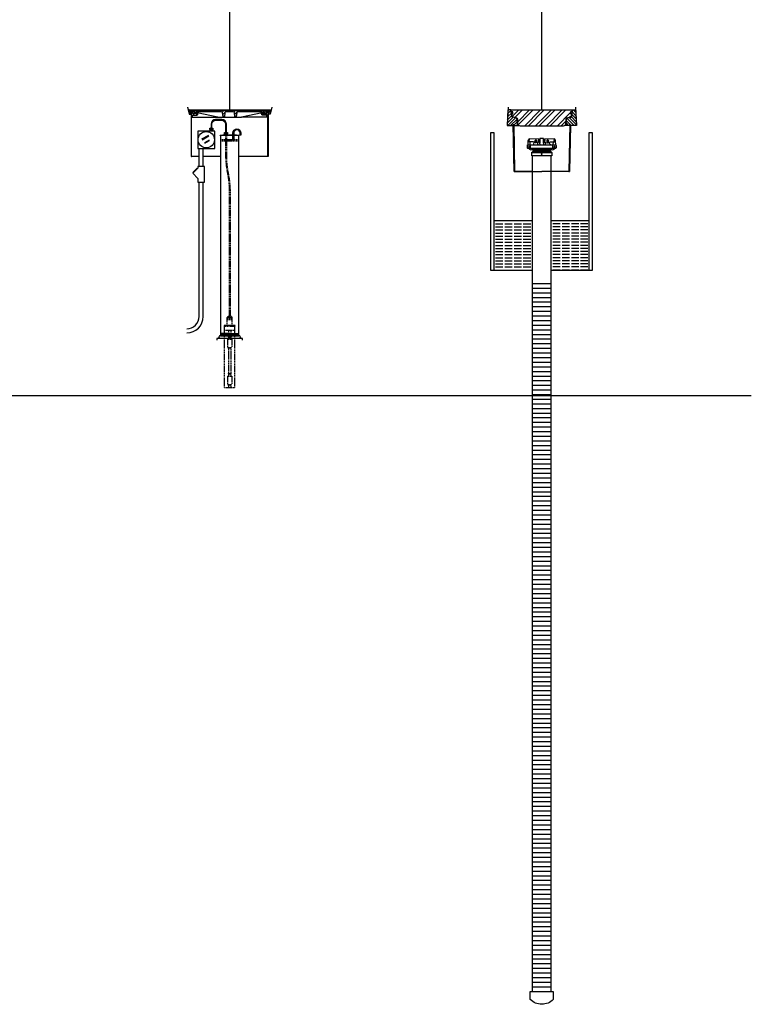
# Model space of a CAD drawing. Extents: x -285 to 5863, y 308 to 3178.
# Tile 200 of 256: x 294 to 472, y 1223 to 1463. Entities that reach past the tile are written whole.
import ezdxf

# ---------------------------------------------------------------- set-up
doc = ezdxf.new("R2010")
doc.units = 0
doc.header["$MEASUREMENT"] = 0
doc.linetypes.add('HIDDEN5', pattern=[0.05, 0.025, -0.025])
doc.layers.get('0').update_dxf_attribs({"color": 255, "linetype": 'CONTINUOUS'})
doc.layers.get('DEFPOINTS').update_dxf_attribs({"linetype": 'CONTINUOUS'})
for name, color, linetype in [('ADAPTOR-RING', 3, 'CONTINUOUS'), ('BENTONITE', 3, 'CONTINUOUS'), ('BENTONITE-HATCH', 2, 'CONTINUOUS'), ('CONDUIT', 2, 'CONTINUOUS'), ('GALV-4-PIPE', 4, 'CONTINUOUS'), ('J-BOX', 2, 'CONTINUOUS'), ('MONITOR-WELL-COVER', 2, 'CONTINUOUS'), ('MONITOR-WELL-COVER-HATCH', 252, 'CONTINUOUS'), ('MONITOR-WELL-MANHOLE', 2, 'CONTINUOUS'), ('MONITOR-WELL-MANHOLE-HATCH', 7, 'CONTINUOUS'), ('PROBE', 2, 'CONTINUOUS'), ('PVC-4', 4, 'CONTINUOUS'), ('PVC-4-HATCH', 7, 'CONTINUOUS'), ('TANK-BUNG-OPENING-4', 3, 'CONTINUOUS'), ('TANK-MANHOLE-18', 2, 'CONTINUOUS'), ('TANK-MANHOLE-COVER-18', 2, 'CONTINUOUS'), ('TANK-MANHOLE-COVER-HATCH-18', 7, 'CONTINUOUS'), ('TANK-MANHOLE-HATCH-18', 7, 'CONTINUOUS'), ('WELL-CAP', 3, 'CONTINUOUS')]:
    doc.layers.add(name, color=color, linetype=linetype)
pattern_1 = [(45, (-1220.6699, 455.6329), (-0.35355339, 0.35355339), [])]

msp = doc.modelspace()

# ---------------------------------------------------------------- hatches: boundary and pattern name
at = {"layer": 'BENTONITE-HATCH', "linetype": 'Continuous'}
h = msp.add_hatch(dxfattribs=at)
h.set_pattern_fill('ACAD_ISO02W100,_I', color=256, scale=0.15, style=2)
h.set_pattern_definition([(0, (421.3877, 1407.7101), (0, 0.75), [1.8, -0.45])])
h.paths.add_polyline_path([(419.13773, 1413.71013), (409.79693, 1413.71013), (409.79693, 1401.71013), (419.13773, 1401.71013)])
h = msp.add_hatch(dxfattribs=at)
h.set_pattern_fill('ACAD_ISO02W100,_I', color=256, scale=0.15, style=2)
h.set_pattern_definition([(180, (421.3877, 1407.7101), (0, 0.75), [1.8, -0.45])])
h.paths.add_polyline_path([(423.63773, 1413.71013), (432.97853, 1413.71013), (432.97853, 1401.71013), (423.63773, 1401.71013)])
at = {"layer": 'MONITOR-WELL-COVER-HATCH'}
h = msp.add_hatch(dxfattribs=at)
h.set_pattern_fill('ANSI32', color=256, scale=5, style=0)
h.set_pattern_definition([(45, (-1552.9905, 455.633), (-1.3258252, 1.3258252), []), (45, (-1552.1066, 455.633), (-1.3258252, 1.3258252), [])])
edge = h.paths.add_edge_path()
edge.add_line((416.18352, 1436.72047), (426.59194, 1436.72047))
edge.add_arc((426.59194, 1437.31102), 0.59055, 270, 357.0001562)
edge.add_line((427.18168, 1437.28011), (427.24086, 1438.40931))
edge.add_arc((427.47675, 1438.39695), 0.23622, 465, 537.0001562, ccw=False)
edge.add_line((427.41562, 1438.62512), (428.36823, 1438.88038))
edge.add_arc((428.26634, 1439.26066), 0.3937, 285, 353.6889707)
edge.add_line((428.65765, 1439.21738), (428.71242, 1439.71259))
edge.add_line((428.71242, 1439.71259), (428.39746, 1439.71259))
edge.add_line((428.39746, 1439.71259), (428.39746, 1440.18503))
edge.add_line((428.39746, 1440.18503), (428.81084, 1440.18503))
edge.add_line((428.81084, 1440.18503), (428.81084, 1440.55905))
edge.add_line((428.81084, 1440.55905), (428.7597, 1440.64763))
edge.add_line((428.7597, 1440.64763), (414.01576, 1440.64763))
edge.add_line((414.01576, 1440.64763), (413.96462, 1440.55905))
edge.add_line((413.96462, 1440.55905), (413.96462, 1440.18503))
edge.add_line((413.96462, 1440.18503), (414.378, 1440.18503))
edge.add_line((414.378, 1440.18503), (414.378, 1439.71259))
edge.add_line((414.378, 1439.71259), (414.06304, 1439.71259))
edge.add_line((414.06304, 1439.71259), (414.11781, 1439.21738))
edge.add_arc((414.50912, 1439.26066), 0.3937, 186.3110293, 255)
edge.add_line((414.40723, 1438.88038), (415.35984, 1438.62512))
edge.add_arc((415.29871, 1438.39695), 0.23622, 362.9998438, 435, ccw=False)
edge.add_line((415.5346, 1438.40931), (415.59378, 1437.28011))
edge.add_arc((416.18352, 1437.31102), 0.59055, 182.9998438, 270)
at = {"layer": 'MONITOR-WELL-MANHOLE-HATCH'}
h = msp.add_hatch(dxfattribs=at)
h.set_pattern_fill('LINE', color=256, scale=4, angle=45, style=0)
h.set_pattern_definition([(45, (451.0699, 1481.1902), (-0.3535534, 0.3535534), [])])
h.paths.add_polyline_path([(415.40515, 1438.32449, 0.324919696), (415.11389, 1438.68418), (414.24776, 1438.91625, -0.315298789), (414.07358, 1439.12384), (414.00399, 1439.91929), (413.92525, 1440.05567), (413.92525, 1440.27362), (413.87077, 1440.58257, 0.363970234), (413.79323, 1440.64763), (413.13785, 1440.64763), (412.93977, 1436.86811), (414.35603, 1436.86811), (414.39769, 1437.10433), (414.63391, 1437.10433), (414.67556, 1436.86811), (415.48148, 1436.86811)])
h = msp.add_hatch(dxfattribs=at)
h.set_pattern_fill('LINE', color=256, scale=4, angle=135, style=0)
h.set_pattern_definition([(135, (-1552.99046, 455.6329), (-0.35355339, -0.35355339), [])])
h.paths.add_polyline_path([(429.63762, 1440.64763), (428.98223, 1440.64763, 0.363970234), (428.90469, 1440.58257), (428.85021, 1440.27362), (428.85021, 1440.05567), (428.77147, 1439.91929), (428.70188, 1439.12384, -0.315298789), (428.5277, 1438.91625), (427.66157, 1438.68418, 0.324919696), (427.37031, 1438.32449), (427.29398, 1436.86811), (428.0999, 1436.86811), (428.14155, 1437.10433), (428.33828, 1437.10433), (428.37777, 1437.10433), (428.41943, 1436.86811), (429.83569, 1436.86811)])
at = {"layer": 'TANK-MANHOLE-COVER-HATCH-18', "linetype": 'Continuous'}
h = msp.add_hatch(dxfattribs=at)
h.set_pattern_fill('LINE', color=256, scale=4, angle=45, style=0)
h.set_pattern_definition(pattern_1)
h.paths.add_polyline_path([(335.68627, 1440.5547), (335.69181, 1440.4909), (335.78373, 1440.23904, 0.315058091), (335.8718, 1440.17743), (336.62389, 1440.17743, -0.20068244), (336.69064, 1440.14952), (336.79018, 1440.04861, 0.20068244), (336.85692, 1440.0207), (337.19673, 1440.0207), (337.53653, 1440.0207, 0.200679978), (337.60327, 1440.04861), (337.70282, 1440.14952, -0.200679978), (337.76956, 1440.17743), (343.48823, 1440.17743, -0.383366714), (343.73682, 1439.954), (343.8323, 1439.06045, 0.383366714), (343.98767, 1438.9208), (344.01449, 1438.9208, 0.383366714), (344.16986, 1439.06045), (344.2653, 1439.95365, -0.383769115), (344.51428, 1440.17743), (346.37704, 1440.17743, -0.38581775), (346.62759, 1439.95187), (346.7214, 1439.06069, 0.383818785), (346.87679, 1438.9208), (346.90506, 1438.9208, 0.383818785), (347.06045, 1439.06069), (347.15444, 1439.95361, -0.383818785), (347.40307, 1440.17743), (353.12314, 1440.17743, -0.200679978), (353.18988, 1440.14952), (353.28943, 1440.04861, 0.200679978), (353.35617, 1440.0207), (353.69597, 1440.0207), (354.03578, 1440.0207, 0.20068244), (354.10252, 1440.04861), (354.20206, 1440.14952, -0.20068244), (354.2688, 1440.17743), (355.01951, 1440.17743, 0.315056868), (355.10758, 1440.23904), (355.1995, 1440.4909), (355.20505, 1440.5547), (345.44635, 1440.5547)])
at = {"layer": 'TANK-MANHOLE-HATCH-18', "linetype": 'Continuous'}
h = msp.add_hatch(dxfattribs=at)
h.set_pattern_fill('LINE', color=256, scale=4, angle=45, style=0)
h.set_pattern_definition(pattern_1)
h.paths.add_polyline_path([(336.2175, 1439.36596), (336.25216, 1438.97774, 0.458065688), (336.32905, 1438.92254, 0.469140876), (336.4061, 1438.98002), (336.42004, 1439.24483, -0.398894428), (336.54487, 1439.36326), (337.47275, 1439.36326, 0.398050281), (337.65996, 1439.54036), (337.67108, 1439.74052), (336.44496, 1439.74052), (336.42553, 1440.11815, 0.399230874), (336.36311, 1440.17743), (336.28409, 1440.17743, 0.39953151), (336.22167, 1440.11808), (336.21552, 1439.99613, -0.39953151), (336.07507, 1439.86258), (335.8968, 1439.86258, -0.348582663), (335.8055, 1439.93504), (335.65593, 1440.57633, 0.346992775), (335.56555, 1440.64763), (335.38246, 1440.64763), (335.6003, 1439.70829, 0.348183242), (335.72207, 1439.61153), (336.0025, 1439.61153, -0.400208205), (336.09685, 1439.52228), (336.10237, 1439.4229), (336.15525, 1439.4229, -0.38836603)])
h = msp.add_hatch(dxfattribs=at)
h.set_pattern_fill('LINE', color=256, scale=4, angle=135, style=0)
h.set_pattern_definition([(135, (-1220.6699, 455.6329), (-0.35355339, -0.35355339), [])])
h.paths.add_polyline_path([(354.67579, 1439.99613), (354.66964, 1440.11808, 0.39953151), (354.60722, 1440.17743), (354.5282, 1440.17743, 0.399230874), (354.46579, 1440.11815), (354.44635, 1439.74052), (353.22023, 1439.74052), (353.23135, 1439.54036, 0.398050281), (353.41856, 1439.36326), (354.34644, 1439.36326, -0.398894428), (354.47127, 1439.24483), (354.48521, 1438.98002, 0.469140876), (354.56226, 1438.92254, 0.458065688), (354.63915, 1438.97774), (354.67381, 1439.36596, -0.38836603), (354.73606, 1439.4229), (354.78894, 1439.4229), (354.79446, 1439.52228, -0.400208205), (354.88881, 1439.61153), (355.16924, 1439.61153, 0.348183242), (355.29101, 1439.70829), (355.50885, 1440.64763), (355.32576, 1440.64763, 0.346992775), (355.23539, 1440.57633), (355.08581, 1439.93504, -0.348582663), (354.99451, 1439.86258), (354.81624, 1439.86258, -0.39953151)])

# ---------------------------------------------------------------- linework, layer by layer
for p, q in [((345.44566, 1440.64763), (345.44566, 1528.05582)), ((421.38773, 1440.64763), (421.38773, 1528.05582)), ((472.38291, 1371.1562), (-285.29829, 1371.1562))]:
    msp.add_line(p, q)
at = {"layer": 'ADAPTOR-RING', "color": 7}
for p, q in [((423.81401, 1430.29648), (418.96145, 1430.29648)), ((419.13689, 1430.46995), (423.63857, 1430.46995)), ((419.26193, 1431.03934), (423.51353, 1431.03934)), ((419.26193, 1430.68648), (423.51353, 1430.68648))]:
    msp.add_line(p, q, dxfattribs=at)
at = {"layer": 'ADAPTOR-RING', "linetype": 'Continuous'}
msp.add_line((418.96145, 1430.29648), (423.81401, 1430.29648), dxfattribs=at)
at = {"layer": 'ADAPTOR-RING'}
msp.add_lwpolyline([(419.0907, 1431.28297), (423.6853, 1431.28297), (423.638, 1431.25554), (423.6853, 1431.28297), (423.63812, 1431.25561, 0.26744243), (423.51353, 1431.03934), (423.51353, 1430.68648, 0.267926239), (423.63851, 1430.46998), (423.75152, 1430.40473, -0.267926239), (423.81401, 1430.29648), (423.81401, 1429.47855), (418.96145, 1429.47855), (418.96145, 1430.29648, -0.267926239), (419.02394, 1430.40473), (419.13695, 1430.46998, 0.267926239), (419.26193, 1430.68648), (419.26193, 1431.03934, 0.26744243), (419.13734, 1431.25561), (419.09016, 1431.28297), (419.13746, 1431.25554), (419.09016, 1431.28297)], format="xyb", dxfattribs=at)
at = {"layer": 'ADAPTOR-RING', "linetype": 'Continuous'}
msp.add_lwpolyline([(421.49665, 1429.88761), (421.44219, 1429.98194), (421.33327, 1429.98194), (421.27881, 1429.88761), (421.33327, 1429.79328), (421.44219, 1429.79328)], close=True, dxfattribs=at)
at = {"layer": 'BENTONITE', "linetype": 'Continuous'}
for p, q in [((419.13773, 1413.71013), (409.79693, 1413.71013)), ((432.85943, 1413.71013), (423.63773, 1413.71013))]:
    msp.add_line(p, q, dxfattribs=at)
for points in [[(409.79693, 1401.71013), (409.79693, 1435.03819), (408.95318, 1435.03819), (408.95318, 1401.71013), (419.13773, 1401.71013)], [(423.63773, 1401.71013), (433.70318, 1401.71013), (433.70318, 1435.03819), (432.85943, 1435.03819), (432.85943, 1401.71013)]]:
    msp.add_lwpolyline(points, dxfattribs=at)
at = {"layer": 'CONDUIT'}
for p, q in [((338.00379, 1426.88921), (338.00379, 1431.30023)), ((339.00379, 1426.88921), (339.00379, 1431.30023)), ((338.00379, 1390.41912), (338.00379, 1423.11132)), ((339.00379, 1390.41912), (339.00379, 1423.11132))]:
    msp.add_line(p, q, dxfattribs=at)
msp.add_lwpolyline([(337.72598, 1426.51447), (336.46887, 1425.25735), (337.72598, 1424.00023), (337.72598, 1423.11132), (339.28159, 1423.11132), (339.28159, 1426.88921), (337.72598, 1426.88921)], close=True, dxfattribs=at)
msp.add_lwpolyline([(337.60813, 1426.39661), (337.52956, 1426.47518), (336.50815, 1425.45377), (336.58672, 1425.3752)], dxfattribs=at)
for radius in [3, 4]:
    msp.add_arc((335.00379, 1390.41912), radius, 270, 0, dxfattribs=at)
at = {"layer": 'DEFPOINTS'}
for points in [[(335.16375, 1441.30472), (335.62285, 1439.5896), (336.00874, 1439.5896), (336.05357, 1439.56282), (336.08008, 1439.5129), (336.08008, 1432.38385)], [(335.17, 1441.30472), (335.62909, 1439.5896), (336.01498, 1439.5896), (336.05981, 1439.56282), (336.08632, 1439.5129), (336.08632, 1432.38385)], [(335.17, 1441.30472), (335.62909, 1439.5896), (336.01498, 1439.5896), (336.05981, 1439.56282), (336.08632, 1439.5129), (336.08632, 1432.38385)], [(355.71632, 1441.30472), (355.25722, 1439.5896), (354.87133, 1439.5896), (354.8265, 1439.56282), (354.8, 1439.5129), (354.8, 1432.38385)], [(355.72256, 1441.30472), (355.26347, 1439.5896), (354.87758, 1439.5896), (354.83274, 1439.56282), (354.80624, 1439.5129), (354.80624, 1432.38385)], [(355.72256, 1441.30472), (355.26347, 1439.5896), (354.87758, 1439.5896), (354.83274, 1439.56282), (354.80624, 1439.5129), (354.80624, 1432.38385)], [(413.1743, 1441.34329), (412.93977, 1436.86811), (414.42349, 1436.86811), (414.63776, 1425.70713), (414.79398, 1425.71013), (421.38773, 1425.71013)], [(429.60116, 1441.34329), (429.83569, 1436.86811), (428.35197, 1436.86811), (428.1377, 1425.70713), (427.98148, 1425.71013), (421.38773, 1425.71013)]]:
    msp.add_lwpolyline(points, dxfattribs=at)
at = {"layer": 'GALV-4-PIPE', "color": 7}
for p, q in [((347.07542, 1434.47365), (343.80256, 1434.47365)), ((345.44011, 1386.3165), (343.19011, 1386.24071)), ((347.69011, 1386.26721), (343.19011, 1386.11564)), ((347.69011, 1386.14214), (343.19011, 1385.99057)), ((347.69011, 1386.01707), (343.19011, 1385.8655)), ((347.69011, 1385.892), (343.19011, 1385.74043)), ((347.69011, 1385.76693), (345.31511, 1385.68693))]:
    msp.add_line(p, q, dxfattribs=at)
at = {"layer": 'GALV-4-PIPE', "color": 7, "linetype": 'HIDDEN5'}
for p, q in [((343.19011, 1433.41115), (347.69011, 1433.41115)), ((343.19011, 1433.16115), (347.69011, 1433.16115))]:
    msp.add_line(p, q, dxfattribs=at)
at = {"layer": 'GALV-4-PIPE'}
msp.add_lwpolyline([(347.01292, 1434.41115), (347.07542, 1434.47365), (347.75037, 1434.47365), (347.75037, 1434.41115), (343.12761, 1434.41115), (343.12761, 1434.47365), (343.80256, 1434.47365), (343.86506, 1434.41115)], dxfattribs=at)
msp.add_lwpolyline([(343.19011, 1385.68696), (343.19011, 1385.68696), (347.69011, 1385.68696), (347.69011, 1385.68696), (347.69011, 1434.41115), (343.19011, 1434.41115)], close=True, dxfattribs=at)
at = {"layer": 'J-BOX', "color": 7}
for p, q in [((338.6898, 1433.5875), (340.34219, 1434.49285)), ((338.73537, 1433.40613), (340.38776, 1434.31149)), ((339.39072, 1432.75884), (340.53008, 1433.3831)), ((339.40201, 1432.57748), (340.55991, 1433.21189))]:
    msp.add_line(p, q, dxfattribs=at)
at = {"layer": 'J-BOX'}
msp.add_lwpolyline([(341.84834, 1431.35578), (341.84834, 1435.43342, 0.414213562), (341.79279, 1435.48897), (337.71515, 1435.48897, 0.414213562), (337.6596, 1435.43342), (337.6596, 1431.35578, 0.414213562), (337.71515, 1431.30023), (341.79279, 1431.30023, 0.414213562)], format="xyb", close=True, dxfattribs=at)
msp.add_circle((339.75397, 1433.3946), 1.98948, dxfattribs=at)
at = {"layer": 'MONITOR-WELL-COVER', "linetype": 'Continuous'}
msp.add_lwpolyline([(426.59194, 1436.72047), (416.18352, 1436.72047, -0.398960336), (415.59378, 1437.28011), (415.5346, 1438.40931, 0.32492045), (415.35984, 1438.62512), (414.40723, 1438.88038, -0.309020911), (414.11781, 1439.21738), (414.06304, 1439.71259), (414.378, 1439.71259), (414.378, 1440.18503), (413.96462, 1440.18503), (413.96462, 1440.55905), (414.01576, 1440.64763), (428.7597, 1440.64763), (428.81084, 1440.55905), (428.81084, 1440.18503), (428.39746, 1440.18503), (428.39746, 1439.71259), (428.71242, 1439.71259), (428.65765, 1439.21738, -0.309020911), (428.36823, 1438.88038), (427.41562, 1438.62512, 0.32492045), (427.24086, 1438.40931), (427.18168, 1437.28011, -0.398960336)], format="xyb", close=True, dxfattribs=at)
at = {"layer": 'MONITOR-WELL-MANHOLE', "color": 7}
for p, q in [((413.79323, 1440.64763), (428.98223, 1440.64763)), ((415.48148, 1436.86811), (415.79291, 1436.86811)), ((427.29398, 1436.86811), (426.98255, 1436.86811))]:
    msp.add_line(p, q, dxfattribs=at)
at = {"layer": 'MONITOR-WELL-MANHOLE', "color": 7, "linetype": 'Continuous'}
for p, q in [((419.13773, 1425.71013), (414.79398, 1425.71013)), ((427.98148, 1425.71013), (423.63773, 1425.71013))]:
    msp.add_line(p, q, dxfattribs=at)
at = {"layer": 'MONITOR-WELL-MANHOLE', "linetype": 'Continuous'}
for points in [[(414.63391, 1437.10433), (414.67556, 1436.86811), (415.48148, 1436.86811), (415.40515, 1438.32449, 0.324919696), (415.11389, 1438.68418), (414.24776, 1438.91625, -0.315298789), (414.07358, 1439.12384), (414.00399, 1439.91929), (413.92525, 1440.05567), (413.92525, 1440.27362), (413.87077, 1440.58257, 0.363970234), (413.79323, 1440.64763), (413.13785, 1440.64763), (412.93977, 1436.86811), (414.35603, 1436.86811), (414.39769, 1437.10433)], [(428.14155, 1437.10433), (428.0999, 1436.86811), (427.29398, 1436.86811), (427.37031, 1438.32449, -0.324919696), (427.66157, 1438.68418), (428.5277, 1438.91625, 0.315298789), (428.70188, 1439.12384), (428.77147, 1439.91929), (428.85021, 1440.05567), (428.85021, 1440.27362), (428.90469, 1440.58257, -0.363970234), (428.98223, 1440.64763), (429.63762, 1440.64763), (429.83569, 1436.86811), (428.41943, 1436.86811), (428.37777, 1437.10433)]]:
    msp.add_lwpolyline(points, format="xyb", close=True, dxfattribs=at)
for points in [[(414.57523, 1437.10433), (414.79398, 1425.71013), (414.63776, 1425.70713), (414.41901, 1437.10133)], [(428.20023, 1437.10433), (427.98148, 1425.71013), (428.1377, 1425.70713), (428.35645, 1437.10133)]]:
    msp.add_lwpolyline(points, close=True, dxfattribs=at)
at = {"layer": 'PROBE'}
for p, q in [((340.75973, 1435.64648), (340.75973, 1435.85769)), ((341.24858, 1435.64648), (341.24858, 1435.85769)), ((344.2996, 1434.63115), (344.2996, 1434.84237)), ((344.78845, 1434.63115), (344.78845, 1434.84237))]:
    msp.add_line(p, q, dxfattribs=at)
at = {"layer": 'PROBE', "color": 7}
for p, q in [((341.24858, 1435.75208), (340.75973, 1435.75208)), ((344.78845, 1434.73676), (344.2996, 1434.73676))]:
    msp.add_line(p, q, dxfattribs=at)
at = {"layer": 'PROBE', "color": 1, "linetype": 'HIDDEN5'}
for p, q in [((344.81511, 1388.31869), (344.81511, 1390.20619)), ((344.81511, 1389.95619), (346.06511, 1389.95619)), ((344.81511, 1389.70619), (346.06511, 1389.70619)), ((345.34636, 1390.45619), (345.53386, 1390.45619)), ((345.44011, 1390.08119), (345.44011, 1389.95619)), ((346.06511, 1388.31869), (346.06511, 1390.20619)), ((344.12761, 1388.31869), (346.75261, 1388.31869)), ((344.12761, 1388.06869), (344.12761, 1388.31869)), ((344.12761, 1388.06869), (346.75261, 1388.06869)), ((344.19011, 1388.31869), (346.69011, 1388.31869)), ((344.19011, 1373.1562), (344.19011, 1388.06869)), ((344.19011, 1387.06869), (346.69011, 1387.06869)), ((345.19011, 1387.06869), (345.19011, 1385.58901)), ((345.69011, 1387.06869), (345.69011, 1385.58901)), ((346.69011, 1373.1562), (346.69011, 1388.06869)), ((346.75261, 1388.06869), (346.75261, 1388.31869)), ((344.94011, 1384.90619), (345.94011, 1384.90619)), ((344.94011, 1384.90619), (344.94011, 1382.90619)), ((345.06511, 1385.58901), (345.06511, 1385.46401)), ((345.81511, 1385.58901), (345.06511, 1385.58901)), ((345.06511, 1385.46401), (345.81511, 1385.46401)), ((345.19011, 1385.43931), (345.19011, 1384.90619)), ((345.69011, 1385.43931), (345.69011, 1384.90619)), ((345.81511, 1385.58901), (345.81511, 1385.46401)), ((345.94011, 1384.90619), (345.94011, 1382.90619)), ((344.94011, 1382.90619), (345.94011, 1382.90619)), ((345.06511, 1382.90619), (345.06511, 1382.78119)), ((345.06511, 1382.78119), (345.81511, 1382.78119)), ((345.19011, 1382.78119), (345.19011, 1376.58901)), ((345.69011, 1382.78119), (345.69011, 1376.58901)), ((345.81511, 1382.90619), (345.81511, 1382.78119)), ((344.94011, 1375.9062), (345.94011, 1375.9062)), ((344.94011, 1375.9062), (344.94011, 1373.9062)), ((345.06511, 1376.58901), (345.06511, 1376.46401)), ((345.06511, 1376.58901), (345.81511, 1376.58901)), ((345.06511, 1376.46401), (345.81511, 1376.46401)), ((345.19011, 1376.46401), (345.19011, 1375.9062)), ((345.19011, 1376.46401), (345.19011, 1375.9062)), ((345.69011, 1376.46401), (345.69011, 1375.9062)), ((345.69011, 1376.46401), (345.69011, 1375.9062)), ((345.81511, 1376.58901), (345.81511, 1376.46401)), ((345.94011, 1375.9062), (345.94011, 1373.9062)), ((344.19011, 1373.1562), (346.69011, 1373.1562)), ((344.94011, 1373.9062), (345.94011, 1373.9062)), ((345.06511, 1373.9062), (345.06511, 1373.7812)), ((345.06511, 1373.7812), (345.81511, 1373.7812)), ((345.19011, 1373.7812), (345.19011, 1373.1562)), ((345.69011, 1373.7812), (345.69011, 1373.1562)), ((345.81511, 1373.9062), (345.81511, 1373.7812))]:
    msp.add_line(p, q, dxfattribs=at)
at = {"layer": 'PROBE'}
msp.add_lwpolyline([(344.63273, 1435.19256), (344.63273, 1437.21038, 0.414213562), (343.53898, 1438.30413), (341.99911, 1438.30413, 0.414213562), (340.90536, 1437.21038), (340.90536, 1436.20788), (341.09286, 1436.20788), (341.09286, 1437.21038, -0.414213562), (341.99911, 1438.11663), (343.53898, 1438.11663, -0.414213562), (344.44523, 1437.21038), (344.44523, 1435.19256)], format="xyb", close=True, dxfattribs=at)
for points in [[(341.48586, 1435.48897), (341.48586, 1435.64648), (340.50227, 1435.64648), (340.50227, 1435.48897)], [(345.02573, 1434.47365), (345.02573, 1434.63115), (344.04214, 1434.63115), (344.04214, 1434.46951)]]:
    msp.add_lwpolyline(points, dxfattribs=at)
at = {"layer": 'PROBE', "color": 7}
for points in [[(340.65015, 1436.20788, 0.414213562), (340.6189, 1436.17663), (340.6189, 1435.88894, 0.414213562), (340.65015, 1435.85769)], [(340.77775, 1436.20788, -0.414213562), (340.809, 1436.17663), (340.809, 1435.88894, -0.414213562), (340.77775, 1435.85769)], [(340.84025, 1436.20788, 0.414213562), (340.809, 1436.17663), (340.809, 1435.88894, 0.414213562), (340.84025, 1435.85769)], [(341.15797, 1436.20788, -0.414213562), (341.18922, 1436.17663), (341.18922, 1435.88894, -0.414213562), (341.15797, 1435.85769)], [(341.22047, 1436.20788, 0.414213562), (341.18922, 1436.17663), (341.18922, 1435.88894, 0.414213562), (341.22047, 1435.85769)], [(341.34807, 1436.20788, -0.414213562), (341.37932, 1436.17663), (341.37932, 1435.88894, -0.414213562), (341.34807, 1435.85769)], [(344.19002, 1435.19256, 0.414213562), (344.15877, 1435.16131), (344.15877, 1434.87362, 0.414213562), (344.19002, 1434.84237)], [(344.31762, 1435.19256, -0.414213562), (344.34887, 1435.16131), (344.34887, 1434.87362, -0.414213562), (344.31762, 1434.84237)], [(344.38012, 1435.19256, 0.414213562), (344.34887, 1435.16131), (344.34887, 1434.87362, 0.414213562), (344.38012, 1434.84237)], [(344.69784, 1435.19256, -0.414213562), (344.72909, 1435.16131), (344.72909, 1434.87362, -0.414213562), (344.69784, 1434.84237)], [(344.76034, 1435.19256, 0.414213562), (344.72909, 1435.16131), (344.72909, 1434.87362, 0.414213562), (344.76034, 1434.84237)], [(344.88794, 1435.19256, -0.414213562), (344.91919, 1435.16131), (344.91919, 1434.87362, -0.414213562), (344.88794, 1434.84237)]]:
    msp.add_lwpolyline(points, format="xyb", dxfattribs=at)
at = {"layer": 'PROBE'}
for points in [[(340.6189, 1436.20788), (341.37932, 1436.20788), (341.37932, 1435.85769), (340.6189, 1435.85769)], [(344.15877, 1435.19256), (344.91919, 1435.19256), (344.91919, 1434.84237), (344.15877, 1434.84237)]]:
    msp.add_lwpolyline(points, close=True, dxfattribs=at)
at = {"layer": 'PROBE', "color": 1, "linetype": 'HIDDEN5', "flags": 128}
for points in [[(344.44676, 1434.41115), (344.44708, 1429.75116, 0.045931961), (344.8764, 1425.33743, -0.047174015), (345.34636, 1420.89261), (345.34636, 1411.36948), (345.34636, 1394.3736), (345.34636, 1390.45619)], [(344.63426, 1434.41115), (344.63454, 1429.7613, 0.045965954), (345.05946, 1425.37843, -0.047112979), (345.53386, 1420.88078), (345.53386, 1410.93879), (345.53386, 1393.94291), (345.53386, 1390.45619)]]:
    msp.add_lwpolyline(points, format="xyb", dxfattribs=at)
at = {"layer": 'PROBE', "color": 2}
msp.add_lwpolyline([(346.24372, 1434.47365), (346.24372, 1435.04273, -1), (348.18122, 1435.04273), (348.18122, 1434.47365), (347.99372, 1434.47365), (347.99372, 1435.04273, 1), (346.43122, 1435.04273), (346.43122, 1434.47365), (346.43122, 1433.24799), (346.24372, 1433.24799)], format="xyb", close=True, dxfattribs=at)
at = {"layer": 'PROBE', "linetype": 'Continuous'}
for centre in [(340.65015, 1435.88894), (344.19002, 1434.87362)]:
    msp.add_arc(centre, 0.03125, 180, 270, dxfattribs=at)
at = {"layer": 'PROBE', "color": 1, "linetype": 'HIDDEN5'}
for centre, radius, start, end in [((345.32015, 1389.82242), 0.63431, 87.6324466, 142.7698007), ((345.12761, 1389.73829), 0.46394, 47.6561357, 132.3438643), ((345.75261, 1389.73829), 0.46394, 47.6561357, 132.3438643), ((345.56006, 1389.82242), 0.63431, 37.2301993, 92.3675534)]:
    msp.add_arc(centre, radius, start, end, dxfattribs=at)
at = {"layer": 'PVC-4'}
for p, q in [((419.13773, 1226.31885), (419.13773, 1429.47855)), ((423.63773, 1226.31885), (423.63773, 1429.47855))]:
    msp.add_line(p, q, dxfattribs=at)
msp.add_lwpolyline([(424.20023, 1224.3501, -0.420204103), (418.57523, 1224.3501), (418.57523, 1226.31885), (424.20023, 1226.31885)], format="xyb", close=True, dxfattribs=at)
at = {"layer": 'PVC-4-HATCH', "linetype": 'Continuous'}
for points in [[(419.13773, 1398.44385), (423.63773, 1398.44385)], [(419.13773, 1397.31885), (423.63773, 1397.31885)], [(419.13773, 1396.19385), (423.63773, 1396.19385)], [(419.13773, 1395.06885), (423.63773, 1395.06885)], [(419.13773, 1393.94385), (423.63773, 1393.94385)], [(419.13773, 1392.81885), (423.63773, 1392.81885)], [(419.13773, 1391.69385), (423.63773, 1391.69385)], [(419.13773, 1390.56885), (423.63773, 1390.56885)], [(419.13773, 1389.44385), (423.63773, 1389.44385)], [(419.13773, 1388.31885), (423.63773, 1388.31885)], [(419.13773, 1387.19385), (423.63773, 1387.19385)], [(419.13773, 1386.06885), (423.63773, 1386.06885)], [(419.13773, 1384.94385), (423.63773, 1384.94385)], [(419.13773, 1383.81885), (423.63773, 1383.81885)], [(419.13773, 1382.69385), (423.63773, 1382.69385)], [(419.13773, 1381.56885), (423.63773, 1381.56885)], [(419.13773, 1380.44385), (423.63773, 1380.44385)], [(419.13773, 1379.31885), (423.63773, 1379.31885)], [(419.13773, 1378.19385), (423.63773, 1378.19385)], [(419.13773, 1377.06885), (423.63773, 1377.06885)], [(419.13773, 1375.94385), (423.63773, 1375.94385)], [(419.13773, 1374.81885), (423.63773, 1374.81885)], [(419.13773, 1373.69385), (423.63773, 1373.69385)], [(419.13773, 1372.56885), (423.63773, 1372.56885)], [(419.13773, 1371.44385), (423.63773, 1371.44385)], [(419.13773, 1370.31885), (423.63773, 1370.31885)], [(419.13773, 1369.19385), (423.63773, 1369.19385)], [(419.13773, 1368.06885), (423.63773, 1368.06885)], [(419.13773, 1366.94385), (423.63773, 1366.94385)], [(419.13773, 1365.81885), (423.63773, 1365.81885)], [(419.13773, 1364.69385), (423.63773, 1364.69385)], [(419.13773, 1363.56885), (423.63773, 1363.56885)], [(419.13773, 1362.44385), (423.63773, 1362.44385)], [(419.13773, 1361.31885), (423.63773, 1361.31885)], [(419.13773, 1360.19385), (423.63773, 1360.19385)], [(419.13773, 1359.06885), (423.63773, 1359.06885)], [(419.13773, 1357.94385), (423.63773, 1357.94385)], [(419.13773, 1356.81885), (423.63773, 1356.81885)], [(419.13773, 1355.69385), (423.63773, 1355.69385)], [(419.13773, 1354.56885), (423.63773, 1354.56885)], [(419.13773, 1353.44385), (423.63773, 1353.44385)], [(419.13773, 1352.31885), (423.63773, 1352.31885)], [(419.13773, 1351.19385), (423.63773, 1351.19385)], [(419.13773, 1350.06885), (423.63773, 1350.06885)], [(419.13773, 1348.94385), (423.63773, 1348.94385)], [(419.13773, 1347.81885), (423.63773, 1347.81885)], [(419.13773, 1346.69385), (423.63773, 1346.69385)], [(419.13773, 1345.56885), (423.63773, 1345.56885)], [(419.13773, 1344.44385), (423.63773, 1344.44385)], [(419.13773, 1343.31885), (423.63773, 1343.31885)], [(419.13773, 1342.19385), (423.63773, 1342.19385)], [(419.13773, 1341.06885), (423.63773, 1341.06885)], [(419.13773, 1339.94385), (423.63773, 1339.94385)], [(419.13773, 1338.81885), (423.63773, 1338.81885)], [(419.13773, 1337.69385), (423.63773, 1337.69385)], [(419.13773, 1336.56885), (423.63773, 1336.56885)], [(419.13773, 1335.44385), (423.63773, 1335.44385)], [(419.13773, 1334.31885), (423.63773, 1334.31885)], [(419.13773, 1333.19385), (423.63773, 1333.19385)], [(419.13773, 1332.06885), (423.63773, 1332.06885)], [(419.13773, 1330.94385), (423.63773, 1330.94385)], [(419.13773, 1329.81885), (423.63773, 1329.81885)], [(419.13773, 1328.69385), (423.63773, 1328.69385)], [(419.13773, 1327.56885), (423.63773, 1327.56885)], [(419.13773, 1326.44385), (423.63773, 1326.44385)], [(419.13773, 1325.31885), (423.63773, 1325.31885)], [(419.13773, 1324.19385), (423.63773, 1324.19385)], [(419.13773, 1323.06885), (423.63773, 1323.06885)], [(419.13773, 1321.94385), (423.63773, 1321.94385)], [(419.13773, 1320.81885), (423.63773, 1320.81885)], [(419.13773, 1319.69385), (423.63773, 1319.69385)], [(419.13773, 1318.56885), (423.63773, 1318.56885)], [(419.13773, 1317.44385), (423.63773, 1317.44385)], [(419.13773, 1316.31885), (423.63773, 1316.31885)], [(419.13773, 1315.19385), (423.63773, 1315.19385)], [(419.13773, 1314.06885), (423.63773, 1314.06885)], [(419.13773, 1312.94385), (423.63773, 1312.94385)], [(419.13773, 1311.81885), (423.63773, 1311.81885)], [(419.13773, 1310.69385), (423.63773, 1310.69385)], [(419.13773, 1309.56885), (423.63773, 1309.56885)], [(419.13773, 1308.44385), (423.63773, 1308.44385)], [(419.13773, 1307.31885), (423.63773, 1307.31885)], [(419.13773, 1306.19385), (423.63773, 1306.19385)], [(419.13773, 1305.06885), (423.63773, 1305.06885)], [(419.13773, 1303.94385), (423.63773, 1303.94385)], [(419.13773, 1302.81885), (423.63773, 1302.81885)], [(419.13773, 1301.69385), (423.63773, 1301.69385)], [(419.13773, 1300.56885), (423.63773, 1300.56885)], [(419.13773, 1299.44385), (423.63773, 1299.44385)], [(419.13773, 1298.31885), (423.63773, 1298.31885)], [(419.13773, 1297.19385), (423.63773, 1297.19385)], [(419.13773, 1296.06885), (423.63773, 1296.06885)], [(419.13773, 1294.94385), (423.63773, 1294.94385)], [(419.13773, 1293.81885), (423.63773, 1293.81885)], [(419.13773, 1292.69385), (423.63773, 1292.69385)], [(419.13773, 1291.56885), (423.63773, 1291.56885)], [(419.13773, 1290.44385), (423.63773, 1290.44385)], [(419.13773, 1289.31885), (423.63773, 1289.31885)], [(419.13773, 1288.19385), (423.63773, 1288.19385)], [(419.13773, 1287.06885), (423.63773, 1287.06885)], [(419.13773, 1285.94385), (423.63773, 1285.94385)], [(419.13773, 1284.81885), (423.63773, 1284.81885)], [(419.13773, 1283.69385), (423.63773, 1283.69385)], [(419.13773, 1282.56885), (423.63773, 1282.56885)], [(419.13773, 1281.44385), (423.63773, 1281.44385)], [(419.13773, 1280.31885), (423.63773, 1280.31885)], [(419.13773, 1279.19385), (423.63773, 1279.19385)], [(419.13773, 1278.06885), (423.63773, 1278.06885)], [(419.13773, 1276.94385), (423.63773, 1276.94385)], [(419.13773, 1275.81885), (423.63773, 1275.81885)], [(419.13773, 1274.69385), (423.63773, 1274.69385)], [(419.13773, 1273.56885), (423.63773, 1273.56885)], [(419.13773, 1272.44385), (423.63773, 1272.44385)], [(419.13773, 1271.31885), (423.63773, 1271.31885)], [(419.13773, 1270.19385), (423.63773, 1270.19385)], [(419.13773, 1269.06885), (423.63773, 1269.06885)], [(419.13773, 1267.94385), (423.63773, 1267.94385)], [(419.13773, 1266.81885), (423.63773, 1266.81885)], [(419.13773, 1265.69385), (423.63773, 1265.69385)], [(419.13773, 1264.56885), (423.63773, 1264.56885)], [(419.13773, 1263.44385), (423.63773, 1263.44385)], [(419.13773, 1262.31885), (423.63773, 1262.31885)], [(419.13773, 1261.19385), (423.63773, 1261.19385)], [(419.13773, 1260.06885), (423.63773, 1260.06885)], [(419.13773, 1258.94385), (423.63773, 1258.94385)], [(419.13773, 1257.81885), (423.63773, 1257.81885)], [(419.13773, 1256.69385), (423.63773, 1256.69385)], [(419.13773, 1255.56885), (423.63773, 1255.56885)], [(419.13773, 1254.44385), (423.63773, 1254.44385)], [(419.13773, 1253.31885), (423.63773, 1253.31885)], [(419.13773, 1252.19385), (423.63773, 1252.19385)], [(419.13773, 1251.06885), (423.63773, 1251.06885)], [(419.13773, 1249.94385), (423.63773, 1249.94385)], [(419.13773, 1248.81885), (423.63773, 1248.81885)], [(419.13773, 1247.69385), (423.63773, 1247.69385)], [(419.13773, 1246.56885), (423.63773, 1246.56885)], [(419.13773, 1245.44385), (423.63773, 1245.44385)], [(419.13773, 1244.31885), (423.63773, 1244.31885)], [(419.13773, 1243.19385), (423.63773, 1243.19385)], [(419.13773, 1242.06885), (423.63773, 1242.06885)], [(419.13773, 1240.94385), (423.63773, 1240.94385)], [(419.13773, 1239.81885), (423.63773, 1239.81885)], [(419.13773, 1238.69385), (423.63773, 1238.69385)], [(419.13773, 1237.56885), (423.63773, 1237.56885)], [(419.13773, 1236.44385), (423.63773, 1236.44385)], [(419.13773, 1235.31885), (423.63773, 1235.31885)], [(419.13773, 1234.19385), (423.63773, 1234.19385)], [(419.13773, 1233.06885), (423.63773, 1233.06885)], [(419.13773, 1231.94385), (423.63773, 1231.94385)], [(419.13773, 1230.81885), (423.63773, 1230.81885)], [(419.13773, 1229.69385), (423.63773, 1229.69385)], [(419.13773, 1228.56885), (423.63773, 1228.56885)], [(419.13773, 1227.44385), (423.63773, 1227.44385)]]:
    msp.add_lwpolyline(points, dxfattribs=at)
at = {"layer": 'TANK-BUNG-OPENING-4', "linetype": 'Continuous'}
msp.add_line((348.58931, 1385.03776), (342.29091, 1385.03776), dxfattribs=at)
msp.add_lwpolyline([(348.58931, 1384.68696), (348.58931, 1385.03776, -0.414213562), (347.94011, 1385.68696), (342.94011, 1385.68696, -0.414213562), (342.29091, 1385.03776), (342.29091, 1384.68696)], format="xyb", dxfattribs=at)
at = {"layer": 'TANK-MANHOLE-18', "color": 7, "linetype": 'Continuous'}
for p, q in [((335.57803, 1440.64763), (355.32576, 1440.64763)), ((336.32984, 1438.9208), (342.59732, 1438.9208)), ((354.56286, 1438.9208), (348.29462, 1438.9208)), ((338.00379, 1429.33652), (336.14329, 1429.33652)), ((343.19011, 1429.33652), (339.00379, 1429.33652)), ((354.73831, 1429.33652), (347.69011, 1429.33652))]:
    msp.add_line(p, q, dxfattribs=at)
at = {"layer": 'TANK-MANHOLE-18', "color": 5, "linetype": 'Continuous'}
msp.add_line((354.52818, 1440.17743), (354.60586, 1440.17743), dxfattribs=at)
at = {"layer": 'TANK-MANHOLE-18', "linetype": 'Continuous'}
for points in [[(336.28409, 1440.17743, 0.39953151), (336.22167, 1440.11808), (336.21552, 1439.99613, -0.39953151), (336.07507, 1439.86258), (335.8968, 1439.86258, -0.348582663), (335.8055, 1439.93504), (335.65617, 1440.5753, 0.350174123), (335.56555, 1440.64763), (335.38246, 1440.64763), (335.60022, 1439.70862, 0.3489397), (335.72207, 1439.61153), (336.0025, 1439.61153, -0.398052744), (336.09681, 1439.52298), (336.10237, 1439.4229), (336.15525, 1439.4229, -0.38836603), (336.2175, 1439.36596), (336.25216, 1438.97774, 0.38836603), (336.31441, 1438.9208), (336.34369, 1438.9208, 0.398894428), (336.4061, 1438.98002), (336.42004, 1439.24483, -0.398894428), (336.54487, 1439.36326), (337.47275, 1439.36326, 0.398050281), (337.65996, 1439.54036), (337.67108, 1439.74052), (336.44496, 1439.74052), (336.42553, 1440.11815, 0.399230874), (336.36311, 1440.17743)], [(354.60722, 1440.17743, -0.39953151), (354.66964, 1440.11808), (354.67579, 1439.99613, 0.39953151), (354.81624, 1439.86258), (354.99451, 1439.86258, 0.348582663), (355.08581, 1439.93504), (355.23515, 1440.5753, -0.350174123), (355.32576, 1440.64763), (355.50885, 1440.64763), (355.29109, 1439.70862, -0.3489397), (355.16924, 1439.61153), (354.88881, 1439.61153, 0.398052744), (354.7945, 1439.52298), (354.78894, 1439.4229), (354.73606, 1439.4229, 0.38836603), (354.67381, 1439.36596), (354.63915, 1438.97774, -0.38836603), (354.5769, 1438.9208), (354.54762, 1438.9208, -0.398894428), (354.48521, 1438.98002), (354.47127, 1439.24483, 0.398894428), (354.34644, 1439.36326), (353.41856, 1439.36326, -0.398050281), (353.23135, 1439.54036), (353.22023, 1439.74052), (354.44635, 1439.74052), (354.46579, 1440.11815, -0.399230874), (354.5282, 1440.17743)]]:
    msp.add_lwpolyline(points, format="xyb", close=True, dxfattribs=at)
for points in [[(336.14814, 1439.38961), (336.10098, 1439.38961), (336.10098, 1429.33652), (336.14814, 1429.33652), (336.14814, 1439.4229)], [(354.74317, 1439.38961), (354.79172, 1439.38961), (354.79172, 1429.33652), (354.74317, 1429.33652), (354.74317, 1439.4229)]]:
    msp.add_lwpolyline(points, dxfattribs=at)
at = {"layer": 'TANK-MANHOLE-COVER-18', "linetype": 'Continuous'}
for p, q in [((336.86245, 1440.17743), (336.62389, 1440.17743)), ((336.95816, 1440.17743), (337.05386, 1440.17743)), ((337.14957, 1440.17743), (337.24527, 1440.17743)), ((337.33959, 1440.17743), (337.43529, 1440.17743)), ((337.531, 1440.17743), (337.76956, 1440.17743)), ((353.3617, 1440.17743), (353.12314, 1440.17743)), ((353.45741, 1440.17743), (353.55311, 1440.17743)), ((353.64881, 1440.17743), (353.74452, 1440.17743)), ((353.83884, 1440.17743), (353.93454, 1440.17743)), ((354.03024, 1440.17743), (354.2688, 1440.17743))]:
    msp.add_line(p, q, dxfattribs=at)
msp.add_lwpolyline([(345.44635, 1440.5547), (355.20505, 1440.5547), (355.1995, 1440.4909), (355.10758, 1440.23904, -0.315056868), (355.01951, 1440.17743), (354.2688, 1440.17743, 0.20068244), (354.20206, 1440.14952), (354.10252, 1440.04861, -0.20068244), (354.03578, 1440.0207), (353.69597, 1440.0207), (353.35617, 1440.0207, -0.200679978), (353.28943, 1440.04861), (353.18988, 1440.14952, 0.200679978), (353.12314, 1440.17743), (347.40307, 1440.17743, 0.383818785), (347.15444, 1439.95361), (347.06045, 1439.06069, -0.383818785), (346.90506, 1438.9208), (346.87679, 1438.9208, -0.383818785), (346.7214, 1439.06069), (346.62741, 1439.95361, 0.383818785), (346.37704, 1440.17743), (344.51428, 1440.17743, 0.383366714), (344.26534, 1439.954), (344.16986, 1439.06045, -0.383366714), (344.01449, 1438.9208), (343.98767, 1438.9208, -0.383366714), (343.8323, 1439.06045), (343.73682, 1439.954, 0.383366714), (343.48823, 1440.17743), (337.76956, 1440.17743, 0.200679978), (337.70282, 1440.14952), (337.60327, 1440.04861, -0.200679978), (337.53653, 1440.0207), (337.19673, 1440.0207), (336.85692, 1440.0207, -0.20068244), (336.79018, 1440.04861), (336.69064, 1440.14952, 0.20068244), (336.62389, 1440.17743), (335.8718, 1440.17743, -0.315058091), (335.78373, 1440.23904), (335.69181, 1440.4909), (335.68627, 1440.5547), (345.44635, 1440.5547)], format="xyb", dxfattribs=at)
at = {"layer": 'TANK-MANHOLE-COVER-18', "color": 1, "linetype": 'Continuous'}
msp.add_lwpolyline([(337.56933, 1440.02778), (342.54328, 1438.92671, 0.054517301), (342.59732, 1438.9208), (348.29462, 1438.9208, 0.054509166), (348.34864, 1438.92671), (353.32337, 1440.02778)], format="xyb", dxfattribs=at)
at = {"layer": 'WELL-CAP', "linetype": 'Continuous'}
for p, q in [((418.60294, 1432.15797), (418.53706, 1432.91209)), ((418.6805, 1431.28297), (418.6805, 1432.15797)), ((420.51253, 1432.15873), (420.3598, 1432.7529)), ((422.26346, 1432.15873), (422.41619, 1432.7529)), ((424.0955, 1431.28297), (424.0955, 1432.15797)), ((424.17305, 1432.15797), (424.23893, 1432.91209))]:
    msp.add_line(p, q, dxfattribs=at)
msp.add_lwpolyline([(417.888, 1431.40797), (417.888, 1432.03297, -0.414213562), (418.013, 1432.15797), (424.763, 1432.15797, -0.414213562), (424.888, 1432.03297), (424.888, 1431.40797, -0.414213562), (424.763, 1431.28297), (418.013, 1431.28297, -0.414213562)], format="xyb", close=True, dxfattribs=at)
for points in [[(418.14468, 1433.36134, 0.258991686), (418.01628, 1433.15537), (417.96528, 1432.1485)], [(420.71557, 1432.82968), (420.01316, 1432.67809, -0.199707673), (419.77743, 1432.72139, 0.134523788), (419.27384, 1432.88185), (418.26122, 1432.92341)], [(419.1944, 1432.15797, 0.342299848), (419.43653, 1432.34573), (419.56038, 1432.82753)], [(420.71316, 1432.82886, 1.457952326), (420.49517, 1433.1738)], [(420.99377, 1432.15797, -0.404026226), (420.96254, 1432.18813), (420.9505, 1432.53297), (420.9505, 1432.54347, 0.414213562), (420.7005, 1432.79347), (420.6695, 1432.79347, -0.073436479), (420.59724, 1432.80414)], [(421.8255, 1432.54347), (421.8255, 1433.54347), (421.8255, 1433.68922, 0.414213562), (421.79425, 1433.72047), (420.98175, 1433.72047, 0.414213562), (420.9505, 1433.68922), (420.9505, 1433.54347), (420.9505, 1432.53297)], [(422.17876, 1432.80414, -0.073436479), (422.1065, 1432.79347), (422.0755, 1432.79347, 0.414213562), (421.8255, 1432.54347), (421.8255, 1432.53297), (421.81345, 1432.18813, -0.404026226), (421.78222, 1432.15797)], [(422.06042, 1432.82968), (422.76284, 1432.67809, 0.199707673), (422.99857, 1432.72139, -0.134523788), (423.50215, 1432.88185), (424.51477, 1432.92341)], [(423.58159, 1432.15797, -0.342299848), (423.33946, 1432.34573), (423.21562, 1432.82753)], [(424.81072, 1432.1485), (424.75971, 1433.15537, 0.258991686), (424.63131, 1433.36134)], [(418.20517, 1431.28297), (418.38802, 1431.10085, 0.446400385), (419.13129, 1431.14277, 0.361073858), (419.12984, 1431.22261, 0.043299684), (419.06796, 1431.28297)], [(423.70803, 1431.28297, 0.043299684), (423.64616, 1431.22261, 0.361073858), (423.6447, 1431.14277, 0.446400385), (424.38797, 1431.10085), (424.57083, 1431.28297)]]:
    msp.add_lwpolyline(points, format="xyb", dxfattribs=at)
for points in [[(420.86692, 1433.13757), (420.68865, 1433.51186), (418.28942, 1433.61034), (418.08107, 1433.25191)], [(424.69492, 1433.25191), (424.48658, 1433.61034), (422.08735, 1433.51186), (421.90908, 1433.13757)]]:
    msp.add_lwpolyline(points, dxfattribs=at)
at = {"layer": 'WELL-CAP', "color": 1, "linetype": 'Continuous'}
msp.add_lwpolyline([(419.76, 1432.99076, 1.000000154), (420.13468, 1432.97538), (420.14206, 1433.15522, 1), (419.76738, 1433.1706)], format="xyb", close=True, dxfattribs=at)
msp.add_lwpolyline([(422.64131, 1432.97538, 1.000000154), (423.016, 1432.99076), (423.00862, 1433.1706, 1), (422.63393, 1433.15522), (422.64131, 1432.97538)], format="xyb", dxfattribs=at)
at = {"layer": 'WELL-CAP', "color": 7, "linetype": 'Continuous'}
for centre, radius in [((418.2925, 1431.68997), 0.126), ((418.27019, 1433.14198), 0.0955), ((419.9505, 1433.08997), 0.1875), ((420.6695, 1433.04347), 0.0955), ((422.1065, 1433.04347), 0.0955), ((422.8255, 1433.08997), 0.1875), ((424.4835, 1431.68997), 0.126), ((424.5058, 1433.14198), 0.0955)]:
    msp.add_circle(centre, radius, dxfattribs=at)
at = {"layer": 'WELL-CAP', "linetype": 'Continuous'}
msp.add_circle((422.1065, 1433.04347), 0.096, dxfattribs=at)
for centre, radius, start, end in [((418.27027, 1433.14198), 0.2188, 31.2074754, 324.0901309), ((420.7005, 1433.54347), 0.25, 289.8922931, 0), ((422.0755, 1433.54347), 0.25, 180, 250.1077069), ((422.1065, 1433.04347), 0.2187, 35.9233864, 258.1394971), ((424.50573, 1433.14198), 0.2188, 215.9098691, 148.7925246)]:
    msp.add_arc(centre, radius, start, end, dxfattribs=at)

doc.saveas('drawing.dxf')
